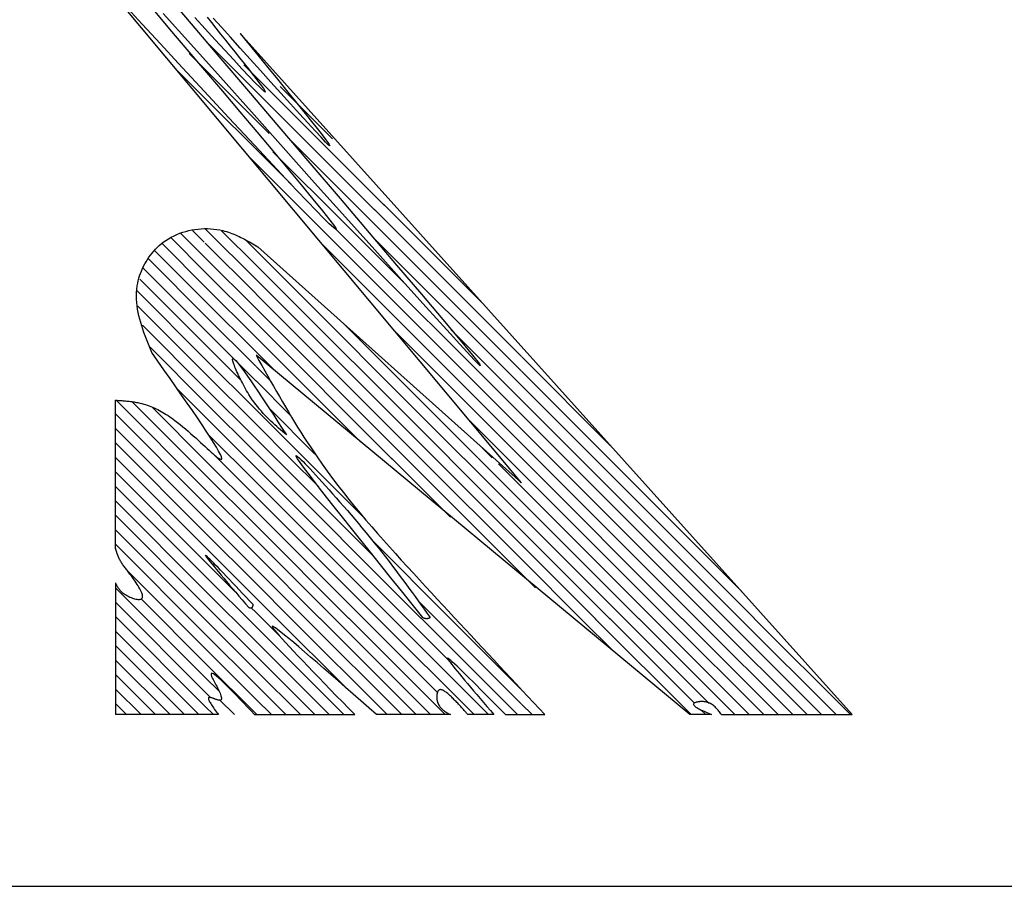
# Model space of a CAD drawing. Extents: x -21 to 1900, y -28 to 1322.
# Tile 9 of 21: x 291.27 to 297.94, y 1138.53 to 1144.41. Entities that reach past the tile are written whole.
import ezdxf

# ---------------------------------------------------------------- set-up
doc = ezdxf.new("R2010")
doc.units = 0
doc.header["$LTSCALE"] = 2
doc.header["$MEASUREMENT"] = 0
doc.layers.add('001', color=7, linetype='CONTINUOUS')

msp = doc.modelspace()

# ---------------------------------------------------------------- linework, layer by layer
at = {"layer": '001', "color": 2}
for p, q in [((294.67105, 1141.26688), (291.84989, 1144.64897)), ((296.91304, 1139.69492), (292.76403, 1144.31459)), ((292.54545, 1144.24833), (293.67809, 1143.11569)), ((292.41771, 1144.17972), (292.96084, 1143.63659)), ((292.7897, 1144.10225), (293.74297, 1143.14898)), ((292.33696, 1144.06413), (293.10886, 1143.29223)), ((293.03547, 1143.95465), (293.39082, 1143.5993)), ((293.10644, 1143.58916), (293.6132, 1143.08241)), ((292.98654, 1143.51272), (293.47809, 1143.02117)), ((292.82593, 1143.47698), (293.34796, 1142.95495)), ((293.73477, 1143.15717), (294.40954, 1142.48241)), ((293.67182, 1143.12196), (294.66809, 1142.12569)), ((293.47722, 1143.02204), (293.8877, 1142.61156)), ((293.60887, 1143.08674), (294.66923, 1142.02637)), ((292.36252, 1142.95866), (292.52751, 1142.79368)), ((292.43993, 1142.97943), (292.52087, 1142.89849)), ((292.53005, 1142.98748), (292.87172, 1142.64581)), ((292.6385, 1142.9772), (292.87179, 1142.74391)), ((293.34796, 1142.95495), (294.67105, 1141.63186)), ((293.41259, 1142.9885), (294.67105, 1141.73003)), ((293.41375, 1142.98734), (293.41556, 1142.98552)), ((292.23733, 1142.88751), (292.52779, 1142.59705)), ((292.29302, 1142.93), (292.52779, 1142.69523)), ((292.52779, 1142.89157), (292.87166, 1142.5477)), ((292.79937, 1142.91451), (292.87186, 1142.84202)), ((293.6594, 1142.93803), (294.67038, 1141.92705)), ((292.18303, 1142.84364), (292.52779, 1142.49888)), ((292.87188, 1142.842), (294.27901, 1141.43487)), ((292.88483, 1142.86708), (294.67105, 1141.26688)), ((293.32916, 1142.87558), (294.67105, 1141.53369)), ((292.14308, 1142.78541), (292.52779, 1142.40071)), ((292.52779, 1142.7934), (292.87159, 1142.44959)), ((292.10505, 1142.72528), (292.52779, 1142.30254)), ((292.52779, 1142.69523), (292.87153, 1142.35149)), ((292.87188, 1142.74383), (294.18216, 1141.43354)), ((292.08366, 1142.64849), (292.52779, 1142.20436)), ((292.87188, 1142.64566), (294.08531, 1141.43222)), ((292.06266, 1142.57132), (292.52779, 1142.10619)), ((292.52779, 1142.59705), (292.87146, 1142.25338)), ((292.52779, 1142.49888), (292.8714, 1142.15527)), ((292.87188, 1142.54748), (293.98846, 1141.4309)), ((292.06952, 1142.46628), (292.52779, 1142.00802)), ((292.87188, 1142.44931), (293.89161, 1141.42958)), ((292.52779, 1142.40071), (292.87133, 1142.05717)), ((292.10131, 1142.33633), (292.52779, 1141.90985)), ((292.52779, 1142.30254), (292.73499, 1142.09534)), ((292.87188, 1142.35114), (293.79476, 1141.42825)), ((293.46235, 1142.3497), (294.37586, 1141.43619)), ((294.19418, 1142.30508), (294.67105, 1141.82821)), ((292.87188, 1142.25296), (293.57942, 1141.54542)), ((293.82292, 1142.28365), (294.67105, 1141.43551)), ((292.15332, 1142.18614), (292.52779, 1141.81167)), ((292.52779, 1142.20436), (292.771, 1141.96116)), ((292.87188, 1142.15479), (293.00544, 1142.02123)), ((292.52779, 1142.10619), (292.87188, 1141.7621)), ((292.73759, 1142.09274), (292.87126, 1141.95906)), ((295.81173, 1139.69492), (292.87188, 1142.13195)), ((294.671, 1142.12278), (295.27497, 1141.5188)), ((292.87174, 1142.05676), (292.96828, 1141.96021)), ((294.67105, 1142.02455), (295.26153, 1141.43407)), ((292.52779, 1142.00802), (292.87188, 1141.66393)), ((292.87154, 1141.95879), (293.10635, 1141.72397)), ((292.34087, 1141.90042), (292.52779, 1141.7135)), ((292.52779, 1141.90985), (292.87188, 1141.56576)), ((294.67105, 1141.92638), (295.16336, 1141.43407)), ((291.91836, 1140.81981), (291.91836, 1141.82723)), ((291.92358, 1141.82685), (292.52779, 1141.22264)), ((294.67105, 1141.82821), (295.06519, 1141.43407)), ((292.03342, 1141.81518), (292.52779, 1141.32081)), ((292.16855, 1141.77822), (292.52779, 1141.41898)), ((292.52779, 1141.81167), (292.87188, 1141.46758)), ((292.87188, 1141.7621), (293.19991, 1141.43407)), ((292.95973, 1141.77243), (293.27021, 1141.46194)), ((291.91836, 1141.73389), (292.52779, 1141.12447)), ((292.52779, 1141.7135), (292.87188, 1141.36941)), ((294.31667, 1141.69172), (294.67105, 1141.33734)), ((294.67105, 1141.73003), (294.96702, 1141.43407)), ((291.91836, 1141.63572), (292.52779, 1141.02629)), ((292.87188, 1141.66393), (293.10174, 1141.43407)), ((294.67105, 1141.63186), (294.86884, 1141.43407)), ((292.54783, 1141.59529), (292.87188, 1141.27124)), ((292.87188, 1141.56576), (293.00356, 1141.43407)), ((291.91836, 1141.53754), (292.52779, 1140.92812)), ((294.40498, 1141.50525), (294.47271, 1141.43751)), ((294.67105, 1141.53369), (294.77067, 1141.43407)), ((291.91836, 1141.43937), (292.52779, 1140.82995)), ((292.52779, 1141.41898), (292.87188, 1141.07489)), ((292.57924, 1141.4657), (292.87188, 1141.17307)), ((292.87188, 1141.46758), (292.90539, 1141.43407)), ((292.90539, 1141.43407), (293.99212, 1140.34734)), ((293.00356, 1141.43407), (293.66922, 1140.76841)), ((293.10174, 1141.43407), (293.2964, 1141.23941)), ((293.19916, 1141.43482), (293.60611, 1141.02787)), ((293.78894, 1141.43407), (294.18969, 1141.03333)), ((293.88712, 1141.43407), (294.67105, 1140.65013)), ((293.98529, 1141.43407), (294.67105, 1140.74831)), ((294.08346, 1141.43407), (294.67105, 1140.84648)), ((294.18163, 1141.43407), (294.67105, 1140.94465)), ((294.27981, 1141.43407), (294.67105, 1141.04282)), ((294.37798, 1141.43407), (294.67105, 1141.141)), ((294.57432, 1141.43407), (294.66922, 1141.33917)), ((294.67105, 1141.43551), (294.6725, 1141.43407)), ((294.6725, 1141.43407), (295.75923, 1140.34734)), ((294.77067, 1141.43407), (295.8574, 1140.34734)), ((294.86884, 1141.43407), (295.95557, 1140.34734)), ((294.96702, 1141.43407), (296.05375, 1140.34734)), ((295.06519, 1141.43407), (296.15192, 1140.34734)), ((295.16336, 1141.43407), (296.25009, 1140.34734)), ((295.26153, 1141.43407), (296.16612, 1140.52948)), ((292.87188, 1141.36941), (293.89395, 1140.34734)), ((294.51534, 1141.39489), (294.67105, 1141.23917)), ((291.91836, 1141.3412), (292.52779, 1140.73177)), ((292.52779, 1141.32081), (292.87188, 1140.97672)), ((294.67105, 1141.33734), (295.66105, 1140.34734)), ((291.91836, 1141.24303), (292.52779, 1140.6336)), ((292.52779, 1141.22264), (292.87188, 1140.87855)), ((292.87188, 1141.27124), (293.79577, 1140.34734)), ((294.67105, 1141.23917), (295.56395, 1140.34628)), ((292.87188, 1141.17307), (293.6976, 1140.34734)), ((291.91836, 1141.14485), (292.52779, 1140.53543)), ((292.52779, 1141.12447), (292.87188, 1140.78038)), ((294.67105, 1141.141), (295.46687, 1140.34518)), ((291.91836, 1141.04668), (292.52779, 1140.43726)), ((292.52779, 1141.02629), (292.87188, 1140.6822)), ((292.87188, 1141.07489), (293.59943, 1140.34734)), ((294.67105, 1141.04282), (295.3698, 1140.34408)), ((292.87188, 1140.97672), (293.50126, 1140.34734)), ((291.91836, 1140.94851), (292.52779, 1140.33908)), ((292.52779, 1140.92812), (292.87188, 1140.58403)), ((294.67105, 1140.94465), (295.27273, 1140.34297)), ((291.91836, 1140.85034), (292.52779, 1140.24091)), ((292.52779, 1140.82995), (292.87188, 1140.48586)), ((292.87188, 1140.87855), (293.40308, 1140.34734)), ((293.65649, 1140.87931), (294.18847, 1140.34734)), ((294.67105, 1140.84648), (295.17566, 1140.34187)), ((292.87188, 1140.78038), (293.30491, 1140.34734)), ((292.52779, 1140.73177), (292.73301, 1140.52655)), ((294.67105, 1140.74831), (295.07859, 1140.34077)), ((292.00085, 1140.66968), (292.52779, 1140.14274)), ((292.52779, 1140.6336), (292.87188, 1140.28951)), ((292.87188, 1140.6822), (293.20674, 1140.34734)), ((294.67105, 1140.65013), (294.7653, 1140.55589)), ((291.91836, 1140.58724), (291.91836, 1139.69492)), ((291.91836, 1140.55582), (292.52779, 1139.94639)), ((292.87188, 1140.58403), (293.10857, 1140.34734)), ((292.52779, 1140.53543), (292.87188, 1140.19134)), ((292.87188, 1140.48586), (293.01039, 1140.34734)), ((291.91836, 1140.45765), (292.52779, 1139.84822)), ((292.09253, 1140.47982), (292.52779, 1140.04457)), ((292.52779, 1140.43726), (292.87188, 1140.09317)), ((292.83738, 1140.42218), (292.87188, 1140.38769)), ((293.96867, 1140.46896), (294.09029, 1140.34734)), ((291.91836, 1140.35947), (292.52779, 1139.75005)), ((292.87188, 1140.38769), (292.91222, 1140.34734)), ((292.87188, 1140.38769), (293.03283, 1140.22674)), ((292.52779, 1140.33908), (292.87188, 1139.99499)), ((292.87188, 1140.28951), (293.46647, 1139.69492)), ((293.01023, 1140.3475), (293.4771, 1139.88064)), ((293.10822, 1140.34769), (293.76098, 1139.69492)), ((293.20621, 1140.34787), (293.85916, 1139.69492)), ((293.3042, 1140.34806), (293.95733, 1139.69492)), ((293.40219, 1140.34824), (294.0555, 1139.69492)), ((293.50017, 1140.34842), (294.15368, 1139.69492)), ((293.59816, 1140.34861), (294.10487, 1139.8419)), ((293.69615, 1140.34879), (294.35002, 1139.69492)), ((293.79414, 1140.34898), (294.44819, 1139.69492)), ((293.89213, 1140.34916), (294.19736, 1140.04393)), ((293.99012, 1140.34935), (294.64454, 1139.69492)), ((294.0881, 1140.34953), (294.67019, 1139.76744)), ((294.18609, 1140.34971), (294.66255, 1139.87326)), ((295.07391, 1140.34545), (295.30136, 1140.11801)), ((295.17192, 1140.34561), (295.82261, 1139.69492)), ((295.26993, 1140.34578), (295.84407, 1139.77163)), ((295.36794, 1140.34594), (295.94394, 1139.76994)), ((295.46594, 1140.34611), (296.11713, 1139.69492)), ((295.56395, 1140.34627), (296.2153, 1139.69492)), ((295.66196, 1140.34644), (296.31347, 1139.69492)), ((295.75997, 1140.3466), (296.41165, 1139.69492)), ((295.85798, 1140.34677), (296.50982, 1139.69492)), ((295.95598, 1140.34693), (296.60799, 1139.69492)), ((296.05399, 1140.34709), (296.70616, 1139.69492)), ((296.152, 1140.34726), (296.80434, 1139.69492)), ((296.24964, 1140.34779), (296.90251, 1139.69492)), ((291.91836, 1140.2613), (292.48474, 1139.69492)), ((292.52779, 1140.24091), (292.87188, 1139.89682)), ((291.91836, 1140.16313), (292.38657, 1139.69492)), ((292.87188, 1140.19134), (293.36829, 1139.69492)), ((292.52779, 1140.14274), (292.87188, 1139.79865)), ((292.87188, 1140.09317), (293.27012, 1139.69492)), ((291.91836, 1140.06496), (292.2884, 1139.69492)), ((292.52779, 1140.04457), (292.87188, 1139.70048)), ((291.91836, 1139.96678), (292.19022, 1139.69492)), ((292.87188, 1139.99499), (293.17195, 1139.69492)), ((292.52779, 1139.94639), (292.62091, 1139.85327)), ((292.87188, 1139.89682), (293.07378, 1139.69492)), ((291.91836, 1139.86861), (292.09205, 1139.69492)), ((292.52779, 1139.84822), (292.56625, 1139.80976)), ((291.91836, 1139.77044), (291.99388, 1139.69492)), ((292.62651, 1139.79239), (292.72465, 1139.69492)), ((292.87188, 1139.79865), (292.9756, 1139.69492)), ((294.67105, 1139.76658), (294.74271, 1139.69492)), ((292.61681, 1139.69492), (291.91836, 1139.69492)), ((292.52779, 1139.75005), (292.58291, 1139.69492)), ((292.86217, 1139.69492), (293.54065, 1139.69492)), ((292.87188, 1139.70048), (292.87743, 1139.69492)), ((294.18945, 1139.69492), (293.68844, 1139.69492)), ((294.48446, 1139.69492), (294.30756, 1139.69492)), ((294.56321, 1139.69492), (294.82855, 1139.69492)), ((295.95953, 1139.69492), (295.81173, 1139.69492)), ((295.88795, 1139.72775), (295.92078, 1139.69492)), ((296.028, 1139.69492), (296.91304, 1139.69492)), ((264.76928, 1138.53054), (316.76928, 1138.53054)), ((290.76928, 1138.53054), (318.26928, 1138.53054))]:
    msp.add_line(p, q, dxfattribs=at)
for points in [[(292.26164, 1144.58064), (292.43237, 1144.37904), (292.62005, 1144.15809), (292.81974, 1143.92347), (293.02647, 1143.68085), (293.2353, 1143.43589), (293.44125, 1143.19429), (293.63938, 1142.9617), (293.82474, 1142.74379), (293.99235, 1142.54625), (294.13727, 1142.37475), (294.25454, 1142.23495), (294.33921, 1142.13254), (294.38631, 1142.07317), (294.3914, 1142.06161), (294.353, 1142.09988), (294.27592, 1142.18249), (294.16493, 1142.30397), (294.02482, 1142.45883), (293.86038, 1142.64161), (293.67638, 1142.84681), (293.47762, 1143.06895), (293.26889, 1143.30257), (293.05496, 1143.54217), (292.84061, 1143.78229), (292.63065, 1144.01743), (292.42985, 1144.24213), (292.24299, 1144.45089)], [(292.17316, 1144.47693), (292.28598, 1144.34411), (292.4033, 1144.20601), (292.52308, 1144.06497), (292.64326, 1143.92332), (292.76178, 1143.7834), (292.87658, 1143.64756), (292.98559, 1143.51813), (293.08678, 1143.39746), (293.17807, 1143.28788), (293.2574, 1143.19173), (293.32273, 1143.11136), (293.37199, 1143.04909), (293.40312, 1143.00729), (293.4141, 1142.98928), (293.41144, 1142.98667), (293.39586, 1142.99865), (293.36808, 1143.02441), (293.32882, 1143.06313), (293.27879, 1143.11402), (293.21871, 1143.17624), (293.1493, 1143.24901), (293.07128, 1143.3315), (292.98536, 1143.4229), (292.89227, 1143.52241), (292.79272, 1143.62921), (292.68742, 1143.7425), (292.57711, 1143.86146), (292.46248, 1143.98528), (292.34427, 1144.11316), (292.22319, 1144.24428), (292.09995, 1144.37782), (291.97528, 1144.51299)], [(292.54095, 1144.42471), (292.56972, 1144.38845), (292.60014, 1144.35025), (292.63174, 1144.31064), (292.66404, 1144.27019), (292.69657, 1144.22946), (292.72886, 1144.18899), (292.76044, 1144.14934), (292.79082, 1144.11107), (292.81953, 1144.07473), (292.84611, 1144.04087), (292.87007, 1144.01006), (292.89094, 1143.98284), (292.90825, 1143.95976), (292.92152, 1143.94139), (292.93427, 1143.9214), (292.934, 1143.91659), (292.92182, 1143.92568), (292.89882, 1143.94741), (292.86611, 1143.98049), (292.82478, 1144.02366), (292.77594, 1144.07564), (292.72068, 1144.13516), (292.6601, 1144.20094), (292.59531, 1144.27171), (292.52741, 1144.3462), (292.4575, 1144.42313)], [(292.76403, 1144.31459), (292.81401, 1144.25335), (292.8637, 1144.19246), (292.91278, 1144.13228), (292.96097, 1144.07315), (293.00795, 1144.01543), (293.05342, 1143.95947), (293.09709, 1143.90563), (293.13866, 1143.85424), (293.17782, 1143.80567), (293.21427, 1143.76027), (293.24772, 1143.71839), (293.27785, 1143.68039), (293.30438, 1143.6466), (293.327, 1143.61739), (293.34541, 1143.59311), (293.3593, 1143.57411), (293.36838, 1143.56074), (293.37235, 1143.55335), (293.37091, 1143.5523), (293.36375, 1143.55794), (293.34343, 1143.57782), (293.31221, 1143.61044), (293.27145, 1143.65422), (293.22251, 1143.70757), (293.16673, 1143.76891), (293.10547, 1143.83666), (293.04009, 1143.90923), (292.97193, 1143.98503), (292.90234, 1144.06248), (292.83268, 1144.14), (292.7643, 1144.216), (292.69855, 1144.2889), (292.63679, 1144.35711), (292.58037, 1144.41905)], [(292.1643, 1142.15192), (292.15517, 1142.17452), (292.1461, 1142.19712), (292.13716, 1142.21972), (292.12841, 1142.24232), (292.11992, 1142.26492), (292.11174, 1142.28751), (292.10394, 1142.31011), (292.09659, 1142.33271), (292.08975, 1142.35531), (292.08347, 1142.37791), (292.07784, 1142.4005), (292.0729, 1142.4231), (292.06872, 1142.4457), (292.06537, 1142.46829), (292.0629, 1142.49089), (292.0614, 1142.51348), (292.0609, 1142.53607), (292.06149, 1142.55867), (292.06322, 1142.58126), (292.06615, 1142.60385), (292.06915, 1142.62065), (292.07284, 1142.63742), (292.07721, 1142.65412), (292.08224, 1142.67073), (292.08792, 1142.68722), (292.09425, 1142.70356), (292.1012, 1142.71971), (292.10877, 1142.73564), (292.11694, 1142.75133), (292.1257, 1142.76674), (292.13504, 1142.78184), (292.14494, 1142.79661), (292.1554, 1142.81101), (292.1664, 1142.825), (292.17793, 1142.83857), (292.18997, 1142.85167), (292.20252, 1142.86429), (292.21555, 1142.87638), (292.22907, 1142.88791), (292.24305, 1142.89887), (292.26032, 1142.91114), (292.27819, 1142.92253), (292.2966, 1142.93305), (292.31552, 1142.9427), (292.33488, 1142.95146), (292.35464, 1142.95936), (292.37476, 1142.96637), (292.39517, 1142.9725), (292.41584, 1142.97776), (292.43672, 1142.98214), (292.45775, 1142.98565), (292.47888, 1142.98827), (292.50008, 1142.99002), (292.52128, 1142.99088), (292.54244, 1142.99087), (292.56351, 1142.98998), (292.58444, 1142.98821), (292.60518, 1142.98555), (292.62569, 1142.98202), (292.64591, 1142.97761), (292.65871, 1142.97432), (292.67137, 1142.97069), (292.68391, 1142.96673), (292.69634, 1142.96246), (292.70865, 1142.9579), (292.72087, 1142.95307), (292.73298, 1142.94799), (292.74501, 1142.94267), (292.75695, 1142.93713), (292.76881, 1142.9314), (292.78061, 1142.92548), (292.79235, 1142.9194), (292.80403, 1142.91318), (292.81566, 1142.90683), (292.82725, 1142.90037), (292.83881, 1142.89382), (292.85034, 1142.8872), (292.86184, 1142.88052), (292.87334, 1142.87381), (292.88483, 1142.86708)], [(291.91836, 1141.82723), (291.92692, 1141.82668), (291.93547, 1141.82612), (291.94402, 1141.82554), (291.95256, 1141.82495), (291.96108, 1141.82433), (291.9696, 1141.82369), (291.97809, 1141.823), (291.98656, 1141.82227), (291.99501, 1141.82149), (292.00344, 1141.82065), (292.01183, 1141.81976), (292.02019, 1141.81879), (292.02852, 1141.81775), (292.0368, 1141.81662), (292.04505, 1141.81541), (292.05325, 1141.81411), (292.06141, 1141.81271), (292.06951, 1141.8112), (292.07756, 1141.80957), (292.08555, 1141.80783), (292.09798, 1141.80485), (292.11028, 1141.80156), (292.12245, 1141.79796), (292.13451, 1141.79405), (292.14647, 1141.78984), (292.15835, 1141.78531), (292.17014, 1141.78048), (292.18188, 1141.77535), (292.19355, 1141.7699), (292.20519, 1141.76415), (292.2168, 1141.75809), (292.22839, 1141.75172), (292.23997, 1141.74505), (292.25155, 1141.73807), (292.26315, 1141.73078), (292.27478, 1141.72318), (292.28645, 1141.71527), (292.29816, 1141.70706), (292.30994, 1141.69854), (292.32179, 1141.68971), (292.33945, 1141.67612), (292.35722, 1141.66197), (292.37504, 1141.64736), (292.39283, 1141.6324), (292.41053, 1141.61721), (292.42806, 1141.60188), (292.44535, 1141.58653), (292.46234, 1141.57126), (292.47896, 1141.55619), (292.49512, 1141.54142), (292.51077, 1141.52706), (292.52584, 1141.51322), (292.54025, 1141.5), (292.55392, 1141.48752), (292.56681, 1141.47587), (292.57882, 1141.46518), (292.5899, 1141.45555), (292.59997, 1141.44708), (292.60896, 1141.43988), (292.61681, 1141.43407), (292.62973, 1141.42648), (292.63718, 1141.42558), (292.63945, 1141.43101), (292.63683, 1141.44244), (292.62961, 1141.45949), (292.61806, 1141.48183), (292.60249, 1141.50909), (292.58317, 1141.54094), (292.56041, 1141.57701), (292.53447, 1141.61695), (292.50566, 1141.66041), (292.47425, 1141.70704), (292.44055, 1141.75649), (292.40482, 1141.8084), (292.36738, 1141.86243), (292.32849, 1141.91821), (292.28845, 1141.97541), (292.24755, 1142.03366), (292.20607, 1142.09261), (292.1643, 1142.15192)], [(293.07844, 1141.59156), (293.06506, 1141.60291), (293.05169, 1141.61429), (293.03834, 1141.62574), (293.02501, 1141.6373), (293.01172, 1141.649), (292.99847, 1141.66089), (292.98528, 1141.67299), (292.97215, 1141.68535), (292.9591, 1141.698), (292.94612, 1141.71097), (292.93324, 1141.72431), (292.92045, 1141.73804), (292.90777, 1141.75221), (292.89521, 1141.76685), (292.88277, 1141.782), (292.87047, 1141.79769), (292.85832, 1141.81396), (292.84631, 1141.83084), (292.83447, 1141.84838), (292.8228, 1141.86661), (292.81512, 1141.87915), (292.80755, 1141.89195), (292.8001, 1141.90494), (292.7928, 1141.91806), (292.78567, 1141.93124), (292.77873, 1141.94442), (292.77202, 1141.95754), (292.76554, 1141.97052), (292.75933, 1141.98331), (292.7534, 1141.99584), (292.74779, 1142.00804), (292.7425, 1142.01986), (292.73757, 1142.03122), (292.73302, 1142.04206), (292.72888, 1142.05231), (292.72515, 1142.06192), (292.72187, 1142.07082), (292.71907, 1142.07893), (292.71675, 1142.08621), (292.71496, 1142.09257), (292.71279, 1142.10421), (292.71375, 1142.11021), (292.71768, 1142.11086), (292.7244, 1142.10645), (292.73377, 1142.0973), (292.7456, 1142.08368), (292.75974, 1142.06591), (292.77602, 1142.04428), (292.79427, 1142.01908), (292.81434, 1141.99061), (292.83606, 1141.95918), (292.85926, 1141.92506), (292.88377, 1141.88858), (292.90944, 1141.85001), (292.9361, 1141.80966), (292.96358, 1141.76782), (292.99172, 1141.7248), (293.02035, 1141.68088), (293.04931, 1141.63637), (293.07844, 1141.59156)], [(292.87188, 1142.13195), (292.8915, 1142.09682), (292.91114, 1142.0617), (292.93081, 1142.0266), (292.95053, 1141.99153), (292.97031, 1141.95651), (292.99017, 1141.92154), (293.01012, 1141.88664), (293.03017, 1141.85181), (293.05036, 1141.81707), (293.07068, 1141.78243), (293.09116, 1141.74789), (293.11181, 1141.71348), (293.13264, 1141.6792), (293.15368, 1141.64505), (293.17493, 1141.61106), (293.19642, 1141.57724), (293.21816, 1141.54358), (293.24016, 1141.51011), (293.26243, 1141.47684), (293.28501, 1141.44377), (293.31953, 1141.39446), (293.35471, 1141.34561), (293.39053, 1141.2972), (293.42694, 1141.24922), (293.46391, 1141.20163), (293.50141, 1141.15443), (293.53939, 1141.10757), (293.57783, 1141.06104), (293.61669, 1141.01482), (293.65593, 1140.96888), (293.69552, 1140.9232), (293.73542, 1140.87776), (293.7756, 1140.83253), (293.81602, 1140.78749), (293.85665, 1140.74261), (293.89745, 1140.69788), (293.93838, 1140.65327), (293.97941, 1140.60876), (294.0205, 1140.56432), (294.06163, 1140.51993), (294.10001, 1140.47854), (294.13839, 1140.43716), (294.17676, 1140.3958), (294.21512, 1140.35447), (294.25349, 1140.31316), (294.29184, 1140.27186), (294.3302, 1140.23058), (294.36854, 1140.18931), (294.40689, 1140.14806), (294.44523, 1140.10683), (294.48357, 1140.0656), (294.52191, 1140.02439), (294.56024, 1139.98318), (294.59858, 1139.94199), (294.63691, 1139.9008), (294.67524, 1139.85962), (294.71357, 1139.81844), (294.75189, 1139.77727), (294.79022, 1139.73609), (294.82855, 1139.69492)], [(294.00285, 1140.35274), (293.92982, 1140.44362), (293.85725, 1140.53395), (293.78562, 1140.62317), (293.71541, 1140.71073), (293.64707, 1140.79608), (293.58108, 1140.87865), (293.51791, 1140.95791), (293.45802, 1141.03329), (293.4019, 1141.10424), (293.35, 1141.17021), (293.3028, 1141.23064), (293.26077, 1141.28499), (293.22437, 1141.33269), (293.19408, 1141.37319), (293.17037, 1141.40594), (293.1537, 1141.43039), (293.14455, 1141.44598), (293.14338, 1141.45216), (293.15067, 1141.44838), (293.16689, 1141.43407), (293.17753, 1141.42375), (293.19007, 1141.41119), (293.20436, 1141.39653), (293.22028, 1141.37991), (293.2377, 1141.36148), (293.25648, 1141.34136), (293.2765, 1141.31971), (293.29762, 1141.29666), (293.31972, 1141.27235), (293.34266, 1141.24693), (293.36631, 1141.22053), (293.39054, 1141.1933), (293.41523, 1141.16537), (293.44024, 1141.13688), (293.46544, 1141.10798), (293.4907, 1141.07881), (293.51589, 1141.0495), (293.54087, 1141.02019), (293.56553, 1140.99104), (293.58972, 1140.96217), (293.61817, 1140.92785), (293.64579, 1140.89413), (293.67264, 1140.86097), (293.69876, 1140.82833), (293.72418, 1140.7962), (293.74895, 1140.76453), (293.77312, 1140.73329), (293.79673, 1140.70246), (293.81982, 1140.67201), (293.84243, 1140.64189), (293.86461, 1140.61209), (293.8864, 1140.58257), (293.90785, 1140.5533), (293.929, 1140.52424), (293.94988, 1140.49537), (293.97055, 1140.46666), (293.99104, 1140.43807), (294.01141, 1140.40957), (294.03169, 1140.38114), (294.05193, 1140.35274)], [(291.91836, 1140.58841), (291.91989, 1140.58535), (291.92143, 1140.5823), (291.92298, 1140.57925), (291.92455, 1140.5762), (291.92615, 1140.57317), (291.92778, 1140.57014), (291.92945, 1140.56712), (291.93116, 1140.56411), (291.93293, 1140.56112), (291.93475, 1140.55814), (291.93665, 1140.55518), (291.93861, 1140.55224), (291.94066, 1140.54933), (291.94279, 1140.54643), (291.94501, 1140.54356), (291.94733, 1140.54071), (291.94976, 1140.5379), (291.9523, 1140.53511), (291.95495, 1140.53235), (291.95774, 1140.52963), (291.96388, 1140.52413), (291.97052, 1140.5188), (291.97758, 1140.51367), (291.98499, 1140.50876), (291.99269, 1140.5041), (292.00061, 1140.49971), (292.00867, 1140.49562), (292.0168, 1140.49185), (292.02495, 1140.48842), (292.03303, 1140.48537), (292.04099, 1140.48271), (292.04874, 1140.48047), (292.05622, 1140.47867), (292.06337, 1140.47734), (292.0701, 1140.4765), (292.07637, 1140.47618), (292.08208, 1140.4764), (292.08718, 1140.47719), (292.0916, 1140.47856), (292.09526, 1140.48056), (292.09874, 1140.48397), (292.10098, 1140.48834), (292.10205, 1140.49358), (292.10205, 1140.49964), (292.10104, 1140.50642), (292.09909, 1140.51387), (292.09629, 1140.52192), (292.09272, 1140.53048), (292.08844, 1140.53949), (292.08354, 1140.54888), (292.07809, 1140.55857), (292.07217, 1140.5685), (292.06586, 1140.57859), (292.05923, 1140.58877), (292.05236, 1140.59897), (292.04532, 1140.60912), (292.0382, 1140.61914), (292.03107, 1140.62897), (292.024, 1140.63853), (292.01708, 1140.64775), (292.01191, 1140.65456), (292.00687, 1140.66114), (292.00197, 1140.66752), (291.99719, 1140.67372), (291.99254, 1140.67977), (291.98801, 1140.68567), (291.98362, 1140.69146), (291.97936, 1140.69715), (291.97523, 1140.70276), (291.97123, 1140.70832), (291.96735, 1140.71384), (291.96361, 1140.71934), (291.96, 1140.72486), (291.95651, 1140.73039), (291.95316, 1140.73597), (291.94993, 1140.74162), (291.94684, 1140.74736), (291.94388, 1140.75321), (291.94104, 1140.75918), (291.93834, 1140.7653), (291.93718, 1140.76806), (291.93605, 1140.77086), (291.93494, 1140.77368), (291.93385, 1140.77653), (291.93279, 1140.77941), (291.93174, 1140.78232), (291.93071, 1140.78524), (291.92969, 1140.78819), (291.9287, 1140.79116), (291.92771, 1140.79414), (291.92674, 1140.79715), (291.92578, 1140.80016), (291.92483, 1140.8032), (291.92389, 1140.80624), (291.92296, 1140.80929), (291.92203, 1140.81235), (291.92111, 1140.81542), (291.92019, 1140.81849), (291.91928, 1140.82157), (291.91836, 1140.82465)], [(292.85247, 1140.44118), (292.82843, 1140.46659), (292.8045, 1140.49186), (292.78081, 1140.51687), (292.75748, 1140.54149), (292.73461, 1140.56558), (292.71233, 1140.58902), (292.69075, 1140.61168), (292.66999, 1140.63343), (292.65018, 1140.65413), (292.63142, 1140.67366), (292.61383, 1140.69188), (292.59754, 1140.70866), (292.58266, 1140.72388), (292.5693, 1140.7374), (292.55759, 1140.74909), (292.54763, 1140.75883), (292.53956, 1140.76647), (292.53348, 1140.7719), (292.52952, 1140.77498), (292.52779, 1140.77557), (292.52835, 1140.77363), (292.53109, 1140.76927), (292.5359, 1140.7626), (292.54266, 1140.75377), (292.55126, 1140.74288), (292.56159, 1140.73009), (292.57353, 1140.7155), (292.58696, 1140.69925), (292.60176, 1140.68147), (292.61784, 1140.66228), (292.63506, 1140.64182), (292.65331, 1140.6202), (292.67249, 1140.59756), (292.69247, 1140.57403), (292.71314, 1140.54973), (292.73438, 1140.5248), (292.75608, 1140.49935), (292.77813, 1140.47352), (292.80041, 1140.44743), (292.8228, 1140.42121)], [(292.8228, 1140.42121), (292.82407, 1140.42096), (292.82533, 1140.42072), (292.82658, 1140.42048), (292.82783, 1140.42025), (292.82907, 1140.42004), (292.83029, 1140.41985), (292.8315, 1140.41968), (292.83269, 1140.41954), (292.83386, 1140.41943), (292.83501, 1140.41935), (292.83613, 1140.41931), (292.83722, 1140.41931), (292.83828, 1140.41936), (292.8393, 1140.41946), (292.84029, 1140.41961), (292.84124, 1140.41982), (292.84215, 1140.42009), (292.84302, 1140.42042), (292.84383, 1140.42083), (292.8446, 1140.4213), (292.84531, 1140.42184), (292.84596, 1140.42245), (292.84657, 1140.42313), (292.84714, 1140.42387), (292.84767, 1140.42467), (292.84816, 1140.42552), (292.84861, 1140.42642), (292.84903, 1140.42737), (292.84943, 1140.42837), (292.84979, 1140.42941), (292.85013, 1140.43048), (292.85045, 1140.43159), (292.85075, 1140.43272), (292.85102, 1140.43388), (292.85129, 1140.43507), (292.85154, 1140.43627), (292.85178, 1140.43748), (292.85202, 1140.43871), (292.85225, 1140.43995), (292.85247, 1140.44118)], [(294.00285, 1140.35274), (294.00402, 1140.35235), (294.00518, 1140.35196), (294.00635, 1140.35157), (294.00752, 1140.35119), (294.00868, 1140.35081), (294.00985, 1140.35045), (294.01102, 1140.35009), (294.01218, 1140.34975), (294.01335, 1140.34943), (294.01452, 1140.34912), (294.01568, 1140.34883), (294.01685, 1140.34856), (294.01802, 1140.34831), (294.01919, 1140.34808), (294.02035, 1140.34788), (294.02152, 1140.34771), (294.02269, 1140.34757), (294.02386, 1140.34746), (294.02503, 1140.34738), (294.0262, 1140.34734), (294.02748, 1140.34734), (294.02877, 1140.34737), (294.03005, 1140.34745), (294.03133, 1140.34757), (294.03262, 1140.34772), (294.03391, 1140.3479), (294.03519, 1140.34812), (294.03648, 1140.34836), (294.03776, 1140.34863), (294.03905, 1140.34893), (294.04034, 1140.34925), (294.04163, 1140.34958), (294.04291, 1140.34994), (294.0442, 1140.35031), (294.04549, 1140.3507), (294.04678, 1140.35109), (294.04806, 1140.35149), (294.04935, 1140.35191), (294.05064, 1140.35232), (294.05193, 1140.35274)], [(293.68844, 1139.69492), (293.63527, 1139.74172), (293.58237, 1139.78827), (293.53001, 1139.83431), (293.47844, 1139.87959), (293.42795, 1139.92385), (293.37879, 1139.96685), (293.33123, 1140.00832), (293.28554, 1140.04801), (293.24199, 1140.08568), (293.20084, 1140.12106), (293.16236, 1140.1539), (293.12682, 1140.18395), (293.09449, 1140.21096), (293.06562, 1140.23466), (293.0405, 1140.25481), (293.01938, 1140.27116), (293.00253, 1140.28344), (292.99022, 1140.29141), (292.98272, 1140.29482), (292.9803, 1140.29339), (292.98253, 1140.28798), (292.98872, 1140.27879), (292.99868, 1140.26604), (293.01218, 1140.24991), (293.02903, 1140.2306), (293.04901, 1140.20832), (293.07191, 1140.18325), (293.09753, 1140.15561), (293.12565, 1140.12559), (293.15607, 1140.09338), (293.18857, 1140.05919), (293.22296, 1140.02322), (293.25902, 1139.98565), (293.29653, 1139.9467), (293.33531, 1139.90656), (293.37512, 1139.86542), (293.41577, 1139.82349), (293.45705, 1139.78097), (293.49874, 1139.73804), (293.54065, 1139.69492)], [(294.56321, 1139.69492), (294.53383, 1139.72459), (294.5046, 1139.7541), (294.47566, 1139.7833), (294.44716, 1139.81202), (294.41925, 1139.8401), (294.39206, 1139.86739), (294.36575, 1139.89372), (294.34047, 1139.91895), (294.31635, 1139.9429), (294.29355, 1139.96542), (294.27221, 1139.98636), (294.25248, 1140.00555), (294.23451, 1140.02283), (294.21843, 1140.03805), (294.2044, 1140.05105), (294.19256, 1140.06166), (294.18306, 1140.06974), (294.17604, 1140.07511), (294.17166, 1140.07763), (294.17005, 1140.07713), (294.17106, 1140.074), (294.17434, 1140.0684), (294.17976, 1140.06048), (294.18721, 1140.05036), (294.19656, 1140.03818), (294.2077, 1140.02405), (294.2205, 1140.0081), (294.23485, 1139.99048), (294.25063, 1139.97131), (294.26772, 1139.95071), (294.286, 1139.92882), (294.30536, 1139.90576), (294.32566, 1139.88167), (294.3468, 1139.85667), (294.36865, 1139.8309), (294.3911, 1139.80448), (294.41402, 1139.77755), (294.43731, 1139.75022), (294.46082, 1139.72264), (294.48446, 1139.69492)], [(292.86217, 1139.69492), (292.83668, 1139.72183), (292.81135, 1139.74852), (292.78636, 1139.77477), (292.76187, 1139.80036), (292.73807, 1139.82506), (292.71511, 1139.84866), (292.69317, 1139.87094), (292.67241, 1139.89167), (292.65301, 1139.91064), (292.63513, 1139.92761), (292.61894, 1139.94239), (292.60462, 1139.95473), (292.59233, 1139.96443), (292.58225, 1139.97125), (292.57453, 1139.97499), (292.56935, 1139.97542), (292.56688, 1139.97231), (292.5673, 1139.96546), (292.57076, 1139.95463), (292.57743, 1139.93961), (292.58116, 1139.93214), (292.58535, 1139.92403), (292.58993, 1139.91539), (292.59477, 1139.90631), (292.59979, 1139.89693), (292.60488, 1139.88733), (292.60994, 1139.87763), (292.61486, 1139.86795), (292.61955, 1139.85839), (292.6239, 1139.84905), (292.62781, 1139.84006), (292.63119, 1139.83151), (292.63392, 1139.82352), (292.6359, 1139.8162), (292.63705, 1139.80965), (292.63724, 1139.80399), (292.63638, 1139.79933), (292.63438, 1139.79576), (292.63112, 1139.79341), (292.62651, 1139.79239), (292.6239, 1139.79238), (292.62101, 1139.79266), (292.61787, 1139.79318), (292.61452, 1139.79392), (292.61098, 1139.79485), (292.60729, 1139.79594), (292.60349, 1139.79716), (292.59959, 1139.79848), (292.59563, 1139.79988), (292.59165, 1139.80132), (292.58768, 1139.80278), (292.58375, 1139.80422), (292.57988, 1139.80562), (292.57612, 1139.80695), (292.57249, 1139.80818), (292.56903, 1139.80928), (292.56576, 1139.81022), (292.56272, 1139.81097), (292.55995, 1139.8115), (292.55746, 1139.81179), (292.55374, 1139.81162), (292.55105, 1139.81058), (292.54933, 1139.80871), (292.54854, 1139.80606), (292.54861, 1139.80268), (292.54949, 1139.7986), (292.55113, 1139.79388), (292.55348, 1139.78857), (292.55647, 1139.7827), (292.56006, 1139.77633), (292.56419, 1139.7695), (292.56881, 1139.76225), (292.57386, 1139.75464), (292.57929, 1139.74671), (292.58505, 1139.7385), (292.59108, 1139.73006), (292.59732, 1139.72144), (292.60372, 1139.71267), (292.61024, 1139.70382), (292.61681, 1139.69492)], [(294.30756, 1139.69492), (294.30344, 1139.69973), (294.29931, 1139.70454), (294.29515, 1139.70936), (294.29096, 1139.71422), (294.28672, 1139.7191), (294.28242, 1139.72403), (294.27805, 1139.72901), (294.27359, 1139.73405), (294.26905, 1139.73915), (294.26439, 1139.74433), (294.25962, 1139.74959), (294.25472, 1139.75494), (294.24968, 1139.7604), (294.24448, 1139.76596), (294.23912, 1139.77164), (294.23358, 1139.77745), (294.22785, 1139.78338), (294.22193, 1139.78946), (294.21578, 1139.7957), (294.20942, 1139.80209), (294.20423, 1139.80725), (294.19891, 1139.81246), (294.1935, 1139.81769), (294.18801, 1139.82287), (294.18248, 1139.82797), (294.17692, 1139.83293), (294.17137, 1139.8377), (294.16584, 1139.84224), (294.16036, 1139.84649), (294.15497, 1139.85042), (294.14967, 1139.85397), (294.1445, 1139.85709), (294.13948, 1139.85973), (294.13464, 1139.86185), (294.13, 1139.8634), (294.12559, 1139.86433), (294.12143, 1139.86458), (294.11754, 1139.86413), (294.11396, 1139.8629), (294.1107, 1139.86086), (294.10867, 1139.85898), (294.1068, 1139.85671), (294.1051, 1139.8541), (294.10356, 1139.85116), (294.10219, 1139.84793), (294.10097, 1139.84443), (294.09993, 1139.84069), (294.09904, 1139.83673), (294.09832, 1139.8326), (294.09776, 1139.8283), (294.09736, 1139.82387), (294.09712, 1139.81934), (294.09704, 1139.81473), (294.09713, 1139.81008), (294.09738, 1139.8054), (294.09778, 1139.80074), (294.09835, 1139.7961), (294.09907, 1139.79153), (294.09996, 1139.78705), (294.101, 1139.78269), (294.10297, 1139.77607), (294.10532, 1139.76979), (294.10803, 1139.76384), (294.11107, 1139.7582), (294.11443, 1139.75284), (294.11809, 1139.74776), (294.12203, 1139.74293), (294.12622, 1139.73833), (294.13065, 1139.73395), (294.1353, 1139.72977), (294.14015, 1139.72577), (294.14518, 1139.72193), (294.15037, 1139.71824), (294.15569, 1139.71468), (294.16114, 1139.71122), (294.16668, 1139.70785), (294.1723, 1139.70456), (294.17798, 1139.70131), (294.18371, 1139.69811), (294.18945, 1139.69492)], [(296.028, 1139.69492), (296.02334, 1139.70105), (296.01866, 1139.70715), (296.01395, 1139.7132), (296.00918, 1139.71917), (296.00433, 1139.72504), (295.99939, 1139.73078), (295.99434, 1139.73635), (295.98915, 1139.74175), (295.98382, 1139.74694), (295.97831, 1139.75189), (295.97262, 1139.75658), (295.96673, 1139.76098), (295.96061, 1139.76506), (295.95424, 1139.76881), (295.94761, 1139.77219), (295.9407, 1139.77518), (295.93349, 1139.77775), (295.92597, 1139.77987), (295.9181, 1139.78153), (295.90988, 1139.78269), (295.90589, 1139.78305), (295.90183, 1139.7833), (295.89773, 1139.78345), (295.89361, 1139.78349), (295.88949, 1139.78342), (295.88539, 1139.78326), (295.88133, 1139.783), (295.87733, 1139.78265), (295.87341, 1139.78221), (295.86958, 1139.78168), (295.86588, 1139.78107), (295.86233, 1139.78038), (295.85893, 1139.77962), (295.85572, 1139.77878), (295.8527, 1139.77787), (295.84992, 1139.7769), (295.84737, 1139.77586), (295.84509, 1139.77477), (295.8431, 1139.77362), (295.84141, 1139.77242), (295.83895, 1139.76981), (295.83778, 1139.76701), (295.83782, 1139.76402), (295.83902, 1139.76086), (295.84131, 1139.75753), (295.8446, 1139.75405), (295.84885, 1139.75043), (295.85398, 1139.74667), (295.85992, 1139.74279), (295.8666, 1139.7388), (295.87397, 1139.73471), (295.88194, 1139.73052), (295.89045, 1139.72625), (295.89944, 1139.72191), (295.90883, 1139.7175), (295.91857, 1139.71305), (295.92857, 1139.70855), (295.93878, 1139.70403), (295.94912, 1139.69948), (295.95953, 1139.69492)]]:
    msp.add_lwpolyline(points, dxfattribs=at)

doc.saveas('drawing.dxf')
